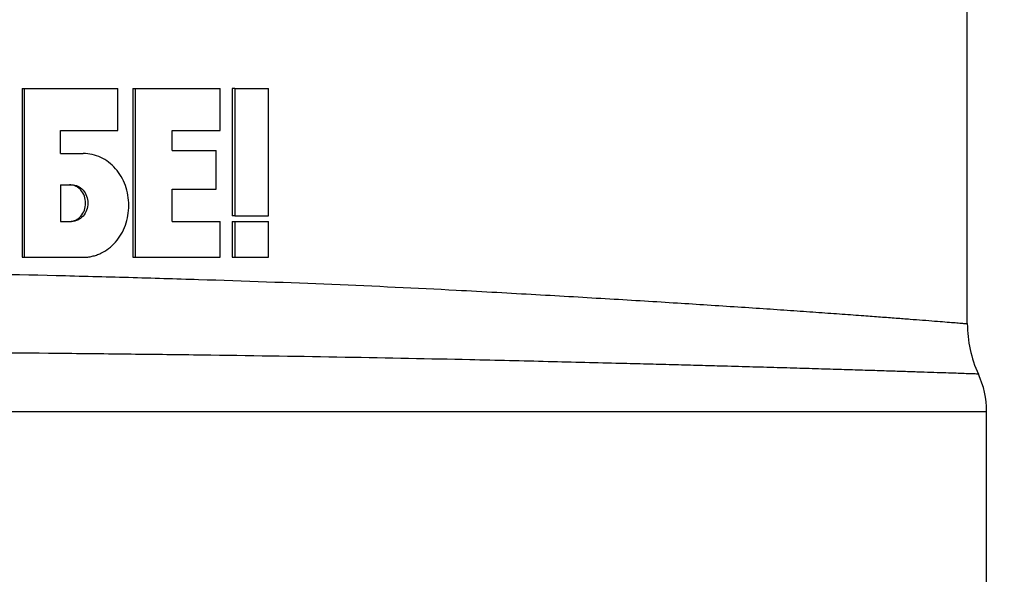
# Model space of a CAD drawing. Header units: millimetres. Extents: x 10 to 412, y 8 to 584.
# Tile 70 of 83: x 343 to 364, y 343 to 354. Entities that reach past the tile are written whole.
import ezdxf

# ---------------------------------------------------------------- set-up
doc = ezdxf.new("R2010")
doc.units = ezdxf.units.MM
doc.layers.add('DETAIL', color=3, linetype='Continuous')
doc.layers.add('DIMENSIONS', color=2, linetype='Continuous')
doc.layers.add('OUTLINE', color=7, linetype='Continuous', lineweight=25)
doc.styles.add('SLDTEXTSTYLE0', font='TXT', dxfattribs={"width": 0.75})
doc.dimstyles.new('SLDDIMSTYLE6', dxfattribs={"dimtxt": 3.5, "dimasz": 2, "dimexe": 0, "dimexo": 0.0625, "dimgap": 0.875, "dimtad": 0, "dimtih": 1, "dimtoh": 1, "dimrnd": 1e-09, "dimzin": 12, "dimdsep": 46, "dimtxsty": 'SLDTEXTSTYLE0', "dimsah": 1, "dimcen": 0.09, "dimadec": 0, "dimazin": 3, "dimtfac": 1, "dimtofl": 0, "dimtmove": 0, "dimatfit": 3, "dimfxl": 0, "dimfrac": 2, "dimtolj": 1, "dimtzin": 12, "dimarcsym": 0})
doc.dimstyles.new('SLDDIMSTYLE7', dxfattribs={"dimtxt": 3.5, "dimasz": 2, "dimexe": 0, "dimexo": 0.0625, "dimgap": 0.875, "dimtad": 1, "dimdec": 4, "dimzin": 12, "dimdsep": 46, "dimtxsty": 'SLDTEXTSTYLE0', "dimsah": 1, "dimcen": 0.09, "dimazin": 3, "dimtfac": 1, "dimtofl": 0, "dimtmove": 0, "dimatfit": 3, "dimfxl": 0, "dimfrac": 2, "dimtolj": 1, "dimtzin": 12, "dimarcsym": 0})

# ---------------------------------------------------------------- blocks, each defined once
blk = doc.blocks.new('_D_7')
at = {"layer": 'DIMENSIONS'}
for p, q in [((376.345, 346.305), (364.35, 346.305)), ((381.345, 346.417), (376.345, 346.305)), ((381.345, 346.417), (386.345, 346.417)), ((385.345, 340.805), (385.345, 346.417))]:
    blk.add_line(p, q, dxfattribs=at)
blk.add_solid([(385.345, 346.417), (384.845, 344.417), (385.845, 344.417)], dxfattribs=at)
at = {"layer": 'DIMENSIONS', "insert": (386.345, 348.151), "char_height": 3.5, "attachment_point": 1, "style": 'SLDTEXTSTYLE0'}
blk.add_mtext('21,5', dxfattribs=at)
blk = doc.blocks.new('_D_8')
at = {"layer": 'DIMENSIONS'}
for p, q in [((381.345, 352.029), (376.345, 348.127)), ((381.345, 352.029), (386.345, 352.029)), ((385.345, 346.417), (385.345, 352.029)), ((376.345, 348.127), (363.95, 348.127))]:
    blk.add_line(p, q, dxfattribs=at)
blk.add_solid([(385.345, 352.029), (384.845, 350.029), (385.845, 350.029)], dxfattribs=at)
at = {"layer": 'DIMENSIONS', "insert": (386.345, 353.762), "char_height": 3.5, "attachment_point": 1, "style": 'SLDTEXTSTYLE0'}
blk.add_mtext('23,32', dxfattribs=at)
blk = doc.blocks.new('_D_9')
at = {"layer": 'DIMENSIONS'}
for p, q in [((363.95, 453.705), (386.345, 453.705)), ((385.345, 352.029), (385.345, 453.705))]:
    blk.add_line(p, q, dxfattribs=at)
blk.add_solid([(385.345, 453.705), (384.845, 451.705), (385.845, 451.705)], dxfattribs=at)
at = {"layer": 'DIMENSIONS', "insert": (386.345, 455.439), "char_height": 3.5, "attachment_point": 1, "style": 'SLDTEXTSTYLE0'}
blk.add_mtext('128,9', dxfattribs=at)
blk = doc.blocks.new('_D_10')
at = {"layer": 'DIMENSIONS'}
for p, q in [((381.345, 459.617), (376.345, 456.205)), ((381.345, 459.617), (386.345, 459.617)), ((385.345, 453.705), (385.345, 459.617)), ((376.345, 456.205), (364.35, 456.205))]:
    blk.add_line(p, q, dxfattribs=at)
blk.add_solid([(385.345, 459.617), (384.845, 457.617), (385.845, 457.617)], dxfattribs=at)
at = {"layer": 'DIMENSIONS', "insert": (386.345, 461.351), "char_height": 3.5, "attachment_point": 1, "style": 'SLDTEXTSTYLE0'}
blk.add_mtext('131,4', dxfattribs=at)
blk = doc.blocks.new('_D_11')
at = {"layer": 'DIMENSIONS'}
for p, q in [((381.345, 464.929), (376.345, 461.105)), ((381.345, 464.929), (386.345, 464.929)), ((385.345, 459.617), (385.345, 464.929)), ((376.345, 461.105), (364.35, 461.105))]:
    blk.add_line(p, q, dxfattribs=at)
blk.add_solid([(385.345, 464.929), (384.845, 462.929), (385.845, 462.929)], dxfattribs=at)
at = {"layer": 'DIMENSIONS', "insert": (386.345, 466.662), "char_height": 3.5, "attachment_point": 1, "style": 'SLDTEXTSTYLE0'}
blk.add_mtext('136,3', dxfattribs=at)
blk = doc.blocks.new('_D_12')
at = {"layer": 'DIMENSIONS'}
for p, q in [((381.345, 470.541), (376.345, 465.805)), ((381.345, 470.541), (386.345, 470.541)), ((385.345, 464.929), (385.345, 470.541)), ((376.345, 465.805), (328.7, 465.805))]:
    blk.add_line(p, q, dxfattribs=at)
blk.add_solid([(385.345, 470.541), (384.845, 468.541), (385.845, 468.541)], dxfattribs=at)
at = {"layer": 'DIMENSIONS', "insert": (386.345, 472.274), "char_height": 3.5, "attachment_point": 1, "style": 'SLDTEXTSTYLE0'}
blk.add_mtext('141', dxfattribs=at)
blk = doc.blocks.new('_D_18')
at = {"layer": 'DIMENSIONS'}
for start, end in [(303.3621, 321.6576), (270, 303.3621)]:
    blk.add_arc((327.7, 518.246), 50.949, start, end, dxfattribs=at)
for points in [[(355.718, 475.693), (353.76, 475.049), (354.293, 474.203)], [(327.7, 467.297), (329.71, 466.836), (329.69, 467.836)]]:
    blk.add_solid(points, dxfattribs=at)
at = {"layer": 'DIMENSIONS', "insert": (355.173, 480.203), "char_height": 3.5, "attachment_point": 1, "rotation": 44.1083, "style": 'SLDTEXTSTYLE0'}
blk.add_mtext('33,36°', dxfattribs=at)

msp = doc.modelspace()

# ---------------------------------------------------------------- linework, layer by layer
at = {"layer": 'DETAIL'}
msp.add_line((292.05013, 346.30517), (363.35013, 346.30517), dxfattribs=at)
for points, knots in [([(303.05909, 348.82363), (304.71628, 348.91248), (306.50414, 348.98494), (309.37981, 349.07631), (310.37295, 349.10383), (312.38915, 349.15275), (313.41628, 349.1743), (316.55372, 349.23124), (318.72171, 349.25905), (323.2041, 349.29628), (325.45042, 349.30517), (328.82726, 349.30517), (329.95412, 349.30291), (332.21035, 349.29374), (333.34479, 349.28677), (336.68584, 349.25892), (338.84675, 349.23125), (341.9901, 349.17419), (343.02144, 349.15254), (344.54299, 349.11556), (345.04462, 349.10251), (346.03004, 349.07505), (346.51485, 349.06062), (348.89986, 348.98475), (350.68399, 348.91248), (352.34118, 348.82363)], [0, 0, 0, 0, 0.125, 0.125, 0.1875, 0.1875, 0.25, 0.25, 0.375, 0.375, 0.5, 0.5, 0.5625, 0.5625, 0.625, 0.625, 0.75, 0.75, 0.8125, 0.8125, 0.84375, 0.84375, 0.875, 0.875, 1, 1, 1, 1]), ([(352.34118, 348.82363), (352.62314, 348.80833), (353.1874, 348.77772), (353.99743, 348.73229), (354.78002, 348.68729), (355.53122, 348.64296), (356.25035, 348.59945), (356.92442, 348.55762), (357.57202, 348.51641), (358.19189, 348.47601), (358.79132, 348.43596), (359.35344, 348.39753), (359.87718, 348.36088), (360.36152, 348.32628), (360.78559, 348.29533), (361.15501, 348.26789), (361.47568, 348.24367), (361.76563, 348.22145), (362.03501, 348.20052), (362.27885, 348.18134), (362.49226, 348.16438), (362.66557, 348.15041), (362.80613, 348.13901), (362.9023, 348.1312), (362.94993, 348.12733), (362.94473, 348.12775), (362.94317, 348.12788)], [0, 0, 0, 0, 0.04264248, 0.08533614, 0.12805557, 0.17077501, 0.21346862, 0.25611102, 0.29655415, 0.34037621, 0.38425391, 0.42815976, 0.47206546, 0.51594309, 0.55976497, 0.59764289, 0.63553877, 0.67343466, 0.71131252, 0.75380541, 0.79632387, 0.83884227, 0.88133514, 0.9302163, 0.9791559, 1, 1, 1, 1]), ([(352.62061, 347.37624), (350.96067, 347.41419), (349.16756, 347.44496), (346.76382, 347.47723), (346.27488, 347.48336), (345.28044, 347.49503), (344.77383, 347.50058), (343.23685, 347.51629), (342.19434, 347.52547), (339.01496, 347.54968), (336.82671, 347.5614), (333.4395, 347.57321), (332.28858, 347.57617), (330.00009, 347.58006), (328.85717, 347.58102), (325.43231, 347.58105), (323.15425, 347.57731), (319.74523, 347.56552), (318.62648, 347.56059), (316.43146, 347.54874), (315.35375, 347.5418), (313.2376, 347.52574), (312.19915, 347.51661), (310.16225, 347.49588), (309.16031, 347.48421), (307.22249, 347.45829), (306.28381, 347.44399), (304.47649, 347.41244), (303.60963, 347.39521), (302.77966, 347.37624)], [0, 0, 0, 0, 0.125, 0.125, 0.15625, 0.15625, 0.1875, 0.1875, 0.25, 0.25, 0.375, 0.375, 0.4375, 0.4375, 0.5, 0.5, 0.625, 0.625, 0.6875, 0.6875, 0.75, 0.75, 0.8125, 0.8125, 0.875, 0.875, 0.9375, 0.9375, 1, 1, 1, 1]), ([(363.17849, 347.08015), (363.17604, 347.08023), (363.17092, 347.0804), (363.11671, 347.08231), (363.02529, 347.0855), (362.89302, 347.09013), (362.72213, 347.09603), (362.51261, 347.10319), (362.26683, 347.11149), (361.98591, 347.12083), (361.67138, 347.13117), (361.32123, 347.14247), (360.93601, 347.15468), (360.51219, 347.16789), (360.04871, 347.18202), (359.545, 347.19705), (359.00598, 347.21278), (358.43258, 347.22913), (357.87222, 347.24474), (357.33389, 347.25941), (356.82492, 347.27299), (356.29644, 347.28686), (355.69521, 347.30227), (355.01535, 347.31936), (354.24835, 347.3381), (353.45295, 347.35705), (352.89805, 347.36984), (352.62061, 347.37623)], [0, 0, 0, 0, 0.037600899, 0.078408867, 0.120356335, 0.162339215, 0.204333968, 0.246316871, 0.288264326, 0.329128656, 0.370025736, 0.410933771, 0.451830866, 0.492695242, 0.534702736, 0.576745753, 0.61880075, 0.660843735, 0.702851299, 0.735136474, 0.767421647, 0.799793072, 0.832164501, 0.874029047, 0.915893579, 0.957946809, 1, 1, 1, 1])]:
    msp.add_open_spline(points, degree=3, knots=knots, dxfattribs=at)
at = {"layer": 'OUTLINE'}
for p, q in [((362.95013, 348.12788), (362.95013, 358.8097)), ((343.32486, 353.00518), (343.32486, 349.50518)), ((343.32486, 353.00518), (343.36844, 353.00518)), ((343.36844, 353.00518), (345.31243, 353.00518)), ((343.36844, 353.00518), (343.36844, 349.50518)), ((345.31243, 352.13568), (345.31243, 353.00518)), ((345.62359, 353.00518), (345.62359, 349.50518)), ((345.62359, 353.00518), (345.67358, 353.00518)), ((345.67358, 353.00518), (347.44128, 353.00518)), ((345.67358, 353.00518), (345.67358, 349.50518)), ((347.44128, 352.13568), (347.44128, 353.00518)), ((347.68935, 353.00518), (347.68935, 350.36324)), ((347.74511, 353.00518), (347.68935, 353.00518)), ((347.74511, 353.00518), (347.74511, 350.36324)), ((347.74511, 353.00518), (348.44399, 353.00518)), ((348.44399, 350.36324), (348.44399, 353.00518)), ((344.12298, 352.13568), (345.31243, 352.13568)), ((344.12298, 351.65863), (344.12298, 352.13568)), ((346.44158, 352.13568), (347.44128, 352.13568)), ((346.44158, 351.71932), (346.44158, 352.13568)), ((344.12298, 351.65863), (344.59668, 351.65863)), ((346.44158, 351.71932), (347.3541, 351.71932)), ((347.3541, 350.91617), (347.3541, 351.71932)), ((344.12298, 351.00943), (344.35489, 351.00943)), ((344.12298, 351.00943), (344.12298, 350.24785)), ((346.44158, 350.91617), (347.3541, 350.91617)), ((346.44158, 350.24785), (346.44158, 350.91617)), ((347.74511, 350.36324), (347.68935, 350.36324)), ((347.74511, 350.36324), (348.44399, 350.36324)), ((344.12298, 350.24785), (344.35489, 350.24785)), ((346.44158, 350.24785), (347.44128, 350.24785)), ((347.44128, 349.50518), (347.44128, 350.24785)), ((347.68935, 350.24785), (347.68935, 349.50518)), ((347.68935, 350.24785), (347.74511, 350.24785)), ((347.74511, 350.24785), (347.74511, 349.50518)), ((347.74511, 350.24785), (348.44399, 350.24785)), ((348.44399, 349.50518), (348.44399, 350.24785)), ((343.32486, 349.50518), (343.36844, 349.50518)), ((343.36844, 349.50518), (344.59668, 349.50518)), ((345.62359, 349.50518), (345.67358, 349.50518)), ((345.67358, 349.50518), (347.44128, 349.50518)), ((347.68935, 349.50518), (347.74511, 349.50518)), ((347.74511, 349.50518), (348.44399, 349.50518)), ((363.35013, 340.80516), (363.35013, 346.30517))]:
    msp.add_line(p, q, dxfattribs=at)
for centre, radius, start, end in [((365.45013, 348.12726), 2.5, 179.997303, 204.750364), ((361.50013, 346.30517), 1.85, 0, 24.784782)]:
    msp.add_arc(centre, radius, start, end, dxfattribs=at)
for points, knots in [([(344.59668, 349.50517), (344.62816, 349.50622), (344.69072, 349.50831), (344.78317, 349.52433), (344.87339, 349.54986), (344.98999, 349.59745), (345.12743, 349.6805), (345.27093, 349.81569), (345.38909, 349.97963), (345.50484, 350.22878), (345.56673, 350.5819), (345.50484, 350.935), (345.3891, 351.18416), (345.27096, 351.34805), (345.12742, 351.48342), (344.96267, 351.58241), (344.78375, 351.64688), (344.65908, 351.65471), (344.59668, 351.65863)], [0, 0, 0, 0, 0.03167415, 0.06293819, 0.09409108, 0.12543497, 0.18804445, 0.2506373, 0.31318146, 0.37570893, 0.50007133, 0.62443372, 0.68694617, 0.74950536, 0.81208316, 0.87470768, 0.937281, 1, 1, 1, 1]), ([(344.30857, 350.24785), (344.32344, 350.24857), (344.35297, 350.24999), (344.39641, 350.26017), (344.44507, 350.27878), (344.49717, 350.31006), (344.56521, 350.37337), (344.62757, 350.47924), (344.65384, 350.62862), (344.62768, 350.77809), (344.5652, 350.88385), (344.49714, 350.94733), (344.43854, 350.98228), (344.37495, 351.00503), (344.33074, 351.00796), (344.30857, 351.00943)], [0, 0, 0, 0, 0.04222334, 0.08387903, 0.12566344, 0.18816575, 0.2506554, 0.37540522, 0.50002564, 0.62462517, 0.74942279, 0.81192584, 0.87454235, 0.93710738, 1, 1, 1, 1]), ([(344.35489, 351.00943), (344.44496, 351.00893), (344.53055, 350.96927), (344.65688, 350.82653), (344.69248, 350.72928), (344.69225, 350.528), (344.6569, 350.43074), (344.53054, 350.28802), (344.44523, 350.24862), (344.35489, 350.24785)], [0, 0, 0, 0, 0.25, 0.25, 0.5, 0.5, 0.75, 0.75, 1, 1, 1, 1])]:
    msp.add_open_spline(points, degree=3, knots=knots, dxfattribs=at)

# ---------------------------------------------------------------- dimensions: what is measured, and where the dimension line sits
at = {"layer": 'DIMENSIONS'}
dim = msp.add_angular_dim_2l(base=(342.32465, 469.44099), line1=((327.70013, 322.81249), (327.70013, 571.80517)), line2=((361.70226, 466.60445), (347.01844, 488.90575)), dimstyle='SLDDIMSTYLE7', dxfattribs=at)
dim.commit()
dim.dimension.update_dxf_attribs({"geometry": '_D_18', "text_midpoint": (363.16137, 481.66322), "dimtype": 162})
for feature_location, offset, picture, middle in [((327.70013, 465.80517), (58.64487, 4.73544), '_D_12', (390.22417, 470.54061)), ((363.35013, 461.10517), (22.99487, 3.82362), '_D_11', (392.16375, 464.92879)), ((363.35013, 456.20537), (22.99487, 3.41181), '_D_10', (392.16375, 459.61718)), ((362.95013, 453.70517), (23.39487, 0), '_D_9', (392.16375, 453.70517)), ((362.95013, 348.12726), (23.39487, 3.90154), '_D_8', (392.16375, 352.02879)), ((363.35013, 346.30517), (22.99487, 0.11181), '_D_7', (390.87069, 346.41698))]:
    dim = msp.add_ordinate_dim(feature_location=feature_location, offset=offset, dtype=0, origin=(344.51694, 324.80517), dimstyle='SLDDIMSTYLE6', dxfattribs=at)
    dim.commit()
    dim.dimension.update_dxf_attribs({"geometry": picture, "text_midpoint": middle})

doc.saveas('drawing.dxf')
